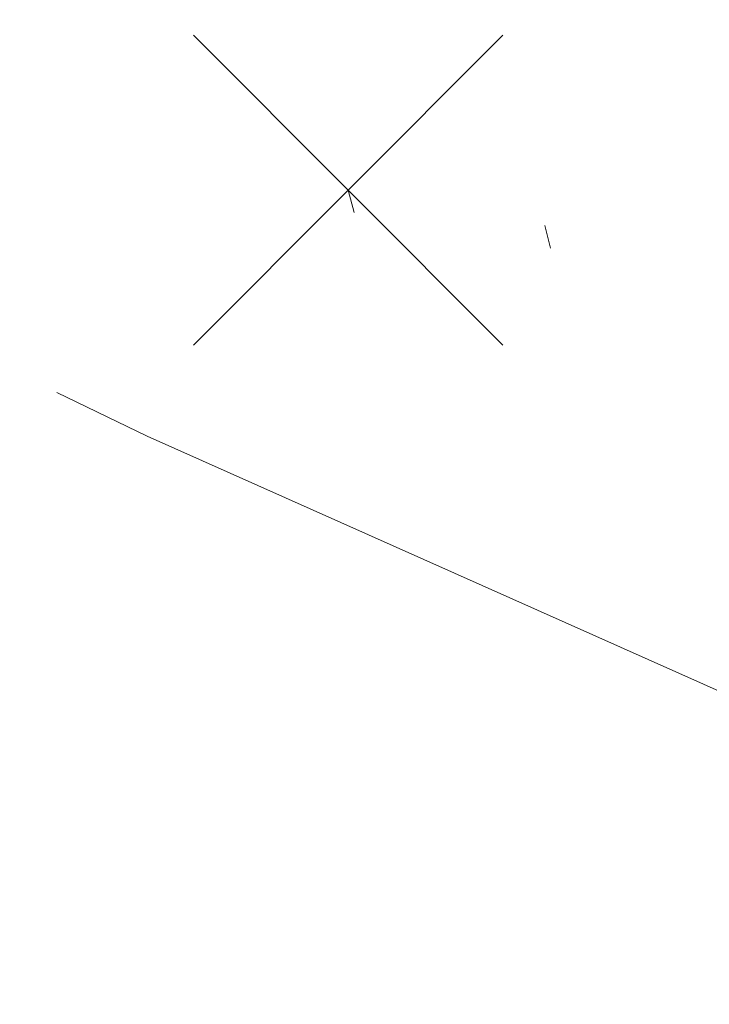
# Model space of a CAD drawing. Extents: x 413123 to 1465301, y 377724 to 504150.
# Tile 68 of 256: x 1463239 to 1463242, y 433278 to 433282. Entities that reach past the tile are written whole.
import ezdxf

# ---------------------------------------------------------------- set-up
doc = ezdxf.new("R2010")
doc.units = 0
doc.header["$MEASUREMENT"] = 0
for name, pattern in [('DGN Style 1', [8.732639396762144, 0.01453018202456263, -8.71810921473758]), ('DGN Style 3', [20.34225483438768, 14.53018202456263, -5.812072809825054]), ('DGN Style 5', [10.171127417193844, 4.35905460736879, -5.812072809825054])]:
    doc.linetypes.add(name, pattern=pattern)
for name, color, linetype, lineweight in [('DT_X_Contour_Minor', 136, 'DGN Style 3', 0), ('DT_X_Terrain_Ground_Line', 92, 'DGN Style 3', 13), ('PV_X_Curb', 120, 'DGN Style 1', 0), ('PV_X_EOP', 7, 'DGN Style 3', 0), ('PV_X_Walk', 120, 'DGN Style 5', 0), ('SV_X_Random_Point (Construction)', 7, 'Continuous', 0)]:
    doc.layers.add(name, color=color, linetype=linetype, lineweight=lineweight)
doc.layers.add('SV_Observation (Construction)', color=97, linetype='DGN Style 1', lineweight=0, transparency=0.9)

# ---------------------------------------------------------------- blocks, each defined once
blk = doc.blocks.new('X_604')
at = {"layer": 'SV_X_Random_Point (Construction)', "color": 7, "linetype": 'Continuous', "lineweight": 0, "transparency": 33554559}
for p, q in [((-0.03333333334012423, -0.03337499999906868), (0.03333333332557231, 0.03337500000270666)), ((-0.03333333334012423, 0.03337500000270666), (0.03333333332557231, -0.03337499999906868))]:
    blk.add_line(p, q, dxfattribs=at)
blk = doc.blocks.new('*U5554', base_point=(1463158.719041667, 433438.2508333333, 579.5851666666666))
at = {"layer": 'DT_X_Contour_Minor', "elevation": 571.9999999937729, "flags": 128}
blk.add_lwpolyline([(1463249.267065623, 433290.6039651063), (1463246.916870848, 433291.2909160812), (1463246.447688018, 433291.3993804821), (1463246.047365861, 433291.4303661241), (1463245.715904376, 433291.3838730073), (1463245.453303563, 433291.2599011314), (1463244.388508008, 433290.5005819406), (1463243.901492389, 433289.8220101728), (1463243.794281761, 433289.6929354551), (1463243.681370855, 433289.5965277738), (1463243.562759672, 433289.5327871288), (1463243.438448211, 433289.5017135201), (1463243.099350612, 433289.4624066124), (1463242.90354048, 433289.4116930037), (1463242.570433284, 433289.2890323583), (1463242.100029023, 433289.0944246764), (1463241.492327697, 433288.8278699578), (1463239.688728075, 433288.0211279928), (1463239.067951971, 433287.683816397), (1463238.558323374, 433287.2769380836), (1463238.159842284, 433286.8004930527), (1463237.872508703, 433286.2544813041), (1463237.254482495, 433284.7056943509), (1463237.058017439, 433284.1572333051), (1463236.932141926, 433283.6734403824), (1463236.876855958, 433283.2543155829), (1463236.892159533, 433282.8998589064), (1463237.027088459, 433282.0408652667), (1463237.219132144, 433281.693028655), (1463237.694066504, 433281.2937640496), (1463238.451891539, 433280.8430714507), (1463239.492607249, 433280.340950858), (1463242.64503671, 433278.9333919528), (1463243.792730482, 433278.4266005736), (1463244.8714897, 433277.9618956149), (1463245.881314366, 433277.5392770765), (1463246.822204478, 433277.1587449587), (1463249.23933204, 433276.2001078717), (1463250.051159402, 433275.8741741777), (1463250.673795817, 433275.6153509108), (1463251.107241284, 433275.423638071), (1463251.351495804, 433275.2990356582), (1463251.750586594, 433275.0562431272), (1463251.908848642, 433274.9591985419), (1463252.084316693, 433274.850159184), (1463252.276990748, 433274.7291250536), (1463252.486870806, 433274.596096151), (1463253.069492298, 433274.2253593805), (1463253.499150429, 433273.9927927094), (1463254.351158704, 433273.5731452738), (1463255.625517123, 433272.9664170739), (1463257.322225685, 433272.1726081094), (1463262.409915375, 433269.8063431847), (1463264.085019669, 433269.0281326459), (1463265.294565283, 433268.4681997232), (1463266.038552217, 433268.1265444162), (1463266.316980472, 433268.0031667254), (1463266.43871091, 433267.9651963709), (1463266.483836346, 433267.9435822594), (1463266.527914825, 433267.907217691), (1463266.570946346, 433267.8561026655), (1463266.612930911, 433267.790237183), (1463266.806415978, 433267.4484471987), (1463267.083560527, 433267.3181121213), (1463267.14869106, 433267.3138401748), (1463267.225306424, 433267.3568822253), (1463267.313406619, 433267.447238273), (1463267.412991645, 433267.5849083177), (1463267.693864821, 433268.0151137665), (1463267.786367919, 433268.1569412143), (1463267.853222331, 433268.2597694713), (1463267.894428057, 433268.3235985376), (1463267.909985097, 433268.3484284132), (1463267.917272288, 433268.3626424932), (1463267.922667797, 433268.3754434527), (1463267.933388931, 433268.4031857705), (1463267.94943569, 433268.4458694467), (1463267.970808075, 433268.5034944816), (1463268.082972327, 433268.807274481), (1463268.51038337, 433268.8155958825), (1463268.602485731, 433268.8193204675), (1463268.695616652, 433268.8269279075), (1463268.789776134, 433268.8384182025), (1463268.884964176, 433268.8537913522), (1463269.140170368, 433268.8999635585), (1463269.249377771, 433268.919848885), (1463269.385595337, 433268.9448757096), (1463269.548823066, 433268.9750440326), (1463269.739060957, 433269.0103538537), (1463270.28237555, 433269.1113687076), (1463270.46941084, 433269.148503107), (1463270.623030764, 433269.1841451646), (1463270.743235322, 433269.2182948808), (1463270.830024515, 433269.250952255), (1463271.01690854, 433269.3360487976), (1463271.080051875, 433269.3683933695), (1463271.129318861, 433269.4016046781), (1463271.164709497, 433269.4356827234), (1463271.186223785, 433269.4706275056), (1463271.225093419, 433269.5649692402), (1463271.356376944, 433269.6614976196), (1463271.721075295, 433269.8803264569), (1463272.319188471, 433270.221455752), (1463273.150716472, 433270.6848855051), (1463275.679344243, 433272.083765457), (1463276.632039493, 433272.3720176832), (1463277.593654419, 433272.1876143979), (1463278.564189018, 433271.5305556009), (1463279.543643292, 433270.4008412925), (1463282.167414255, 433266.7580624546), (1463283.171272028, 433265.493940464), (1463284.21501713, 433264.4336586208), (1463285.298649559, 433263.5772169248), (1463286.422169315, 433262.924615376), (1463289.471405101, 433261.4561314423), (1463290.51144956, 433260.9568548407), (1463291.344656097, 433260.5603879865), (1463291.971024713, 433260.2667308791), (1463292.390555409, 433260.0758835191), (1463293.233520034, 433259.7040368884), (1463293.513926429, 433259.5832672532), (1463293.722922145, 433259.4998433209), (1463293.860507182, 433259.4537650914), (1463293.92668154, 433259.4450325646), (1463294.007932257, 433259.471540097), (1463294.038904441, 433259.4814430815), (1463294.070882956, 433259.4912713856), (1463294.103867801, 433259.5010250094), (1463294.137858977, 433259.5107039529), (1463294.229843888, 433259.536414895), (1463294.264602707, 433259.5459264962), (1463294.299890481, 433259.5551780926), (1463294.33570721, 433259.5641696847), (1463294.372052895, 433259.5729012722), (1463294.469679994, 433259.5958388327), (1463294.506230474, 433259.6042126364), (1463294.54266159, 433259.612130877), (1463294.578973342, 433259.6195935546), (1463294.615165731, 433259.6266006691), (1463294.711519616, 433259.6446788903), (1463294.747225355, 433259.6511458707), (1463294.782077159, 433259.6569881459), (1463294.816075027, 433259.6622057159), (1463294.84921896, 433259.6667985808), (1463294.9364642, 433259.6782132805), (1463294.96841028, 433259.6821292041), (1463294.998814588, 433259.6853159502), (1463295.027677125, 433259.6877735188), (1463295.05499789, 433259.6895019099), (1463295.125797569, 433259.693138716), (1463295.151324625, 433259.6941302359), (1463295.174806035, 433259.6943771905), (1463295.196241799, 433259.6938795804), (1463295.215631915, 433259.6926374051), (1463295.264611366, 433259.688332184), (1463295.371966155, 433259.7754578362), (1463295.657295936, 433260.0400637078), (1463296.120600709, 433260.4821497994), (1463296.761880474, 433261.1017161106), (1463298.709259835, 433262.9905332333), (1463299.350452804, 433263.6115300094), (1463299.813497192, 433264.0579074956), (1463300.098392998, 433264.3296656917), (1463300.205140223, 433264.4268045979), (1463300.252268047, 433264.4530159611), (1463300.384593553, 433264.3392564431), (1463300.746224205, 433263.9783193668), (1463301.337160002, 433263.3702047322), (1463302.157400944, 433262.5149125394), (1463304.650450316, 433259.9045632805), (1463305.415054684, 433259.0218679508), (1463305.839080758, 433258.3315439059), (1463305.92252854, 433257.8335911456), (1463305.665398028, 433257.5280096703), (1463303.670772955, 433256.5508291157), (1463300.509345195, 433257.7629733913), (1463299.916036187, 433257.9904868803), (1463299.491006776, 433258.1535369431), (1463299.234256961, 433258.2521235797), (1463299.145786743, 433258.2862467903), (1463299.134238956, 433258.2912907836), (1463299.124598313, 433258.2952738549), (1463299.104337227, 433258.3034400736), (1463299.073455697, 433258.3157894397), (1463299.031953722, 433258.3323219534), (1463298.907121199, 433258.3819861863), (1463298.865585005, 433258.3984178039), (1463298.834600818, 433258.410464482), (1463298.814168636, 433258.4181262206), (1463298.80428846, 433258.4214030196), (1463298.792010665, 433258.4242945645), (1463298.781822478, 433258.426385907), (1463298.760466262, 433258.430491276), (1463298.727942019, 433258.4366106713), (1463298.684249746, 433258.4447440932), (1463298.552846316, 433258.4691185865), (1463298.509126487, 433258.4771489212), (1463298.476519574, 433258.4829590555), (1463298.455025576, 433258.4865489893), (1463298.444644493, 433258.4879187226), (1463298.431778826, 433258.4886110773), (1463298.426822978, 433258.4887609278), (1463298.421604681, 433258.4886912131), (1463298.416123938, 433258.4884019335), (1463298.410380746, 433258.4878930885), (1463298.39471564, 433258.4862434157), (1463298.383489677, 433258.4856280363), (1463298.361560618, 433258.4850191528), (1463298.328928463, 433258.4844167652), (1463298.28559321, 433258.4838208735), (1463298.155761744, 433258.4822404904), (1463298.112419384, 433258.4815118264), (1463298.079765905, 433258.4805111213), (1463298.057801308, 433258.4792383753), (1463298.04652559, 433258.4776935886), (1463298.030708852, 433258.4732114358), (1463298.019664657, 433258.4705002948), (1463297.998394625, 433258.4657284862), (1463297.966898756, 433258.4588960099), (1463297.925177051, 433258.4500028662), (1463297.800284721, 433258.4235402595), (1463297.758562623, 433258.4145083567), (1463297.727065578, 433258.4072596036), (1463297.705793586, 433258.4017939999), (1463297.694746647, 433258.3981115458), (1463297.678921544, 433258.3906692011), (1463297.668362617, 433258.3859190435), (1463297.648554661, 433258.3772503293), (1463297.619497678, 433258.3646630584), (1463297.581191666, 433258.348157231), (1463297.466710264, 433258.2989169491), (1463297.428409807, 433258.2822646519), (1463297.399369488, 433258.269237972), (1463297.379589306, 433258.2598369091), (1463297.369069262, 433258.2540614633), (1463297.353362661, 433258.2434944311), (1463297.347480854, 433258.2393808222), (1463297.341615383, 433258.2349652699), (1463297.335766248, 433258.2302477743), (1463297.32993345, 433258.2252283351), (1463297.314401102, 433258.2114405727), (1463297.304644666, 433258.2036904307), (1463297.287024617, 433258.1907808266), (1463297.261540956, 433258.1727117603), (1463297.228193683, 433258.1494832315), (1463297.128782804, 433258.0806612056), (1463297.095497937, 433258.0573020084), (1463297.070201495, 433258.0388409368), (1463297.052893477, 433258.0252779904), (1463297.043573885, 433258.0166131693), (1463297.029372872, 433258.0000378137), (1463297.02087103, 433257.9906126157), (1463297.006016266, 433257.9747685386), (1463296.984808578, 433257.9525055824), (1463296.957247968, 433257.9238237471), (1463296.875282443, 433257.8387803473), (1463296.847794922, 433257.8099743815), (1463296.826806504, 433257.7873390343), (1463296.812317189, 433257.7708743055), (1463296.804326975, 433257.760580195), (1463296.791685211, 433257.7413567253), (1463296.784615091, 433257.7304830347), (1463296.772886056, 433257.7122795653), (1463296.756498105, 433257.6867463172), (1463296.735451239, 433257.6538832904), (1463296.673114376, 433257.5564755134), (1463296.652157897, 433257.5234958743), (1463296.636041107, 433257.4976127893), (1463296.624764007, 433257.4788262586), (1463296.618326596, 433257.4671362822), (1463296.607613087, 433257.4454250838), (1463296.602801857, 433257.434579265), (1463296.5964033, 433257.4183252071), (1463296.588417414, 433257.3966629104), (1463296.5788442, 433257.3695923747), (1463296.551199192, 433257.2901932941), (1463296.534312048, 433257.2433352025), (1463296.504384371, 433257.1623102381), (1463296.461416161, 433257.047118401), (1463296.405407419, 433256.8977596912), (1463296.238663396, 433256.453913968), (1463296.186433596, 433256.307334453), (1463296.154802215, 433256.2004802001), (1463296.143769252, 433256.1333512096), (1463296.153334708, 433256.1059474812), (1463296.206307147, 433256.0858378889), (1463296.225742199, 433256.0783181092), (1463296.244318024, 433256.0708409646), (1463296.262034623, 433256.0634064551), (1463296.278891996, 433256.0560145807), (1463296.355554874, 433256.0216186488), (1463296.55881915, 433256.0285478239), (1463296.629010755, 433256.0139627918), (1463296.752472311, 433255.9672380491), (1463296.929203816, 433255.8883735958), (1463297.159205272, 433255.7773694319), (1463297.843569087, 433255.4385053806), (1463298.147171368, 433255.2907136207), (1463298.544705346, 433255.1014863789), (1463299.036171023, 433254.8708236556), (1463299.621568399, 433254.5987254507), (1463302.572596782, 433253.2322510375), (1463305.092434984, 433250.222762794), (1463305.70545027, 433249.5596526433), (1463306.464565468, 433248.8601028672), (1463307.369780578, 433248.1241134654), (1463308.421095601, 433247.3516844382), (1463313.668132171, 433243.6619898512), (1463307.644578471, 433244.6974229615), (1463306.464890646, 433244.8880246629), (1463305.507350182, 433245.0160727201), (1463304.771957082, 433245.0815671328), (1463304.258711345, 433245.0845079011), (1463302.381908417, 433244.9522729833), (1463312.747265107, 433240.8342631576), (1463314.964658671, 433239.9531626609), (1463317.174543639, 433239.0747225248), (1463319.376920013, 433238.198942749), (1463321.57178779, 433237.325823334), (1463327.414757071, 433235.0010520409), (1463329.484540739, 433234.177014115), (1463331.311664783, 433233.4484788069), (1463332.896129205, 433232.8154461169), (1463334.237934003, 433232.2779160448), (1463337.492533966, 433230.971839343), (1463338.760181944, 433230.46432709), (1463340.122175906, 433229.9213478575), (1463341.578515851, 433229.3429016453), (1463343.129201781, 433228.7289884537), (1463347.390158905, 433227.0445973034), (1463348.959935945, 433226.4239310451), (1463350.473549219, 433225.8252256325), (1463351.930998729, 433225.248481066), (1463353.332284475, 433224.6936973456), (1463356.994161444, 433223.2435552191), (1463358.290393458, 433222.7309316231), (1463359.432681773, 433222.2806674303), (1463360.421026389, 433221.8927626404), (1463361.255427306, 433221.5672172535), (1463363.275238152, 433220.7822420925), (1463364.072387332, 433220.4734241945), (1463364.948976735, 433220.1357018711), (1463365.905006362, 433219.7690751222), (1463366.940476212, 433219.3735439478), (1463369.807649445, 433218.2802549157), (1463370.759234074, 433217.9224184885), (1463371.463608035, 433217.6688759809), (1463371.920771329, 433217.5196273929), (1463372.130723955, 433217.4746727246), (1463372.533677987, 433217.5082367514), (1463372.867754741, 433217.6854797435), (1463372.944040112, 433217.7230033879), (1463373.029720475, 433217.7596130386), (1463373.124795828, 433217.7953086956), (1463373.229266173, 433217.8300903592), (1463373.520380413, 433217.9216228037), (1463373.931767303, 433217.8579355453), (1463374.947592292, 433217.5982244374), (1463376.56785538, 433217.1424894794), (1463378.792556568, 433216.4907306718), (1463385.531010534, 433214.4913420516), (1463387.832704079, 433213.8026191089), (1463389.68394424, 433213.2359917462), (1463391.084731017, 433212.7914599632), (1463392.035064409, 433212.4690237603), (1463393.968682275, 433211.7719879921), (1463394.707907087, 433211.4956942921), (1463395.475368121, 433211.1895900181), (1463396.271065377, 433210.8536751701), (1463397.094998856, 433210.4879497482), (1463399.329803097, 433209.4729345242), (1463400.113891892, 433209.0991914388), (1463400.790055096, 433208.7392236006), (1463401.358292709, 433208.3930310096), (1463401.818604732, 433208.0606136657), (1463402.902202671, 433207.1925344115), (1463403.542343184, 433206.786222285), (1463404.65006627, 433206.2183453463), (1463406.225371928, 433205.4889035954), (1463408.268260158, 433204.5978970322), (1463414.339405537, 433202.0064597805), (1463416.348479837, 433201.1410485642), (1463417.822343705, 433200.4883928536), (1463418.76099714, 433200.0484926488), (1463419.164440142, 433199.8213479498), (1463419.798349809, 433199.2577688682), (1463419.898234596, 433199.1689660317), (1463419.952302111, 433199.1402746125), (1463420.07169689, 433199.0922587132), (1463420.256418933, 433199.0249183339), (1463420.506468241, 433198.9382534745), (1463421.260369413, 433198.6813812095), (1463421.540508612, 433198.5878583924), (1463421.815500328, 433198.4999441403), (1463422.085344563, 433198.4176384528), (1463422.350041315, 433198.3409413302), (1463423.049036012, 433198.1438937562), (1463423.464849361, 433198.0190187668), (1463424.188043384, 433197.7921794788), (1463425.218618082, 433197.4633758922), (1463426.556573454, 433197.0326080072), (1463430.534295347, 433195.7479412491), (1463431.71791479, 433195.3500863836), (1463432.285481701, 433195.1200218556), (1463432.23699608, 433195.0577476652), (1463431.572457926, 433195.1632638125), (1463427.033823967, 433196.0471832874), (1463430.671398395, 433194.5790739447), (1463431.419087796, 433194.2771357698), (1463432.103195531, 433194.0005109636), (1463432.723721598, 433193.749199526), (1463433.280665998, 433193.523201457), (1463434.681075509, 433192.9542910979), (1463435.298709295, 433192.7033387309), (1463436.101303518, 433192.3771643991), (1463437.088858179, 433191.9757681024), (1463438.261373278, 433191.4991498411), (1463441.634694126, 433190.1278718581), (1463442.922826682, 433189.6025232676), (1463444.257233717, 433189.0549359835), (1463445.637915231, 433188.4851100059), (1463447.064871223, 433187.8930453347), (1463450.931786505, 433186.28455462), (1463452.323879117, 433185.7062722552), (1463453.59997049, 433185.1777931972), (1463454.760060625, 433184.6991174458), (1463455.80414952, 433184.2702450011), (1463460.405894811, 433182.3850479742)], dxfattribs=at)

msp = doc.modelspace()

# ---------------------------------------------------------------- linework, layer by layer
at = {"layer": 'PV_X_Curb'}
for points, knots in [([(1463034.114341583, 433358.5354235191, 570.967442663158), (1463034.382762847, 433357.8525596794, 570.9829174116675), (1463034.902669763, 433356.6746703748, 570.9791408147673), (1463036.322057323, 433354.5205973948, 570.6849760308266), (1463037.748960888, 433352.2020754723, 570.6878951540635), (1463040.018756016, 433349.1857511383, 570.9427811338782), (1463042.639031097, 433346.7780487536, 570.7955674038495), (1463044.970687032, 433345.5933757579, 570.8824061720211), (1463045.921303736, 433345.2188641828, 570.878208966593), (1463051.106075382, 433343.1762354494, 570.8553169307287), (1463056.290847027, 433341.1336067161, 570.8324248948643), (1463061.475618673, 433339.0909779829, 570.809532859), (1463062.018547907, 433338.9041474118, 570.7725412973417), (1463062.561477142, 433338.7173168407, 570.7355497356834), (1463063.104406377, 433338.5304862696, 570.6985581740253), (1463069.657625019, 433335.9461940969, 570.7210719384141), (1463076.21084366, 433333.3619019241, 570.7435857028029), (1463082.764062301, 433330.7776097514, 570.7660994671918), (1463087.246478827, 433329.0023655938, 570.8028168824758), (1463091.728895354, 433327.2271214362, 570.8395342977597), (1463096.211311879, 433325.4518772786, 570.8762517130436), (1463096.878442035, 433325.1897515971, 570.9638925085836), (1463097.545572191, 433324.9276259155, 571.0515333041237), (1463098.212702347, 433324.6655002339, 571.1391740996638), (1463104.831686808, 433322.094946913, 571.1640382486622), (1463111.45067127, 433319.524393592, 571.1889023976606), (1463118.069655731, 433316.953840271, 571.2137665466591), (1463125.957183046, 433313.9138789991, 571.1851535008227), (1463133.844710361, 433310.8739177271, 571.1565404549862), (1463141.732237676, 433307.8339564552, 571.1279274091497), (1463145.767175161, 433306.241790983, 571.1313455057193), (1463149.802112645, 433304.6496255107, 571.134763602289), (1463153.83705013, 433303.0574600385, 571.1381816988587), (1463154.355066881, 433302.8054079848, 571.0924572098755), (1463154.873083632, 433302.5533559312, 571.0467327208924), (1463155.391100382, 433302.3013038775, 571.0010082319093), (1463159.740180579, 433300.5574304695, 571.007755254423), (1463164.089260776, 433298.8135570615, 571.0145022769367), (1463168.438340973, 433297.0696836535, 571.0212492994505), (1463173.76020955, 433294.9893866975, 571.0517121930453), (1463179.082078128, 433292.9090897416, 571.0821750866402), (1463184.403946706, 433290.8287927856, 571.1126379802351), (1463184.927832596, 433290.6024130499, 571.183469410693), (1463185.451718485, 433290.3760333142, 571.254300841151), (1463185.975604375, 433290.1496535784, 571.3251322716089), (1463193.283059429, 433287.4009373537, 571.3274320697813), (1463200.590514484, 433284.6522211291, 571.3297318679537), (1463207.897969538, 433281.9035049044, 571.3320316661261), (1463214.611583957, 433279.3049910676, 571.3660593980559), (1463221.325198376, 433276.7064772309, 571.4000871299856), (1463228.038812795, 433274.1079633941, 571.4341148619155), (1463234.876881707, 433271.4003319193, 571.5030017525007), (1463241.714950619, 433268.6927004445, 571.5718886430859), (1463248.553019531, 433265.9850689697, 571.6407755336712), (1463252.53367608, 433264.4224603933, 571.6987979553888), (1463256.514332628, 433262.8598518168, 571.7568203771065), (1463260.494989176, 433261.2972432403, 571.8148427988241), (1463261.18962272, 433261.0748617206, 571.7422662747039), (1463261.884256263, 433260.8524802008, 571.6696897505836), (1463262.578889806, 433260.6300986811, 571.5971132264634), (1463267.974277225, 433258.4984942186, 571.5913249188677), (1463273.369664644, 433256.3668897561, 571.5855366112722), (1463278.765052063, 433254.2352852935, 571.5797483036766), (1463284.039124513, 433252.1341649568, 571.626583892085), (1463289.313196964, 433250.0330446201, 571.6734194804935), (1463294.587269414, 433247.9319242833, 571.7202550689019), (1463295.147837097, 433247.7325865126, 571.8045569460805), (1463295.70840478, 433247.533248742, 571.8888588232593), (1463296.268972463, 433247.3339109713, 571.9731607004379), (1463303.262539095, 433244.6091737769, 572.0038664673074), (1463310.256105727, 433241.8844365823, 572.034572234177), (1463317.249672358, 433239.1596993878, 572.0652780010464), (1463324.8255847, 433236.206749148, 572.1003223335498), (1463332.401497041, 433233.2537989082, 572.1353666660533), (1463339.977409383, 433230.3008486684, 572.1704109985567), (1463346.624217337, 433227.6724527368, 572.1699621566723), (1463353.271025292, 433225.044056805, 572.1695133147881), (1463359.917833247, 433222.4156608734, 572.1690644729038), (1463363.666535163, 433220.9685334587, 572.1740861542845), (1463367.415237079, 433219.521406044, 572.1791078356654), (1463371.163938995, 433218.0742786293, 572.1841295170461), (1463371.754596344, 433217.8301906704, 572.1047293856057), (1463372.345253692, 433217.5861027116, 572.0253292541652), (1463372.935911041, 433217.3420147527, 571.9459291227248), (1463380.338603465, 433214.4611246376, 571.9041823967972), (1463387.741295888, 433211.5802345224, 571.8624356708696), (1463395.143988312, 433208.6993444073, 571.8206889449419), (1463403.121855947, 433205.5721027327, 571.8539167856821), (1463411.099723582, 433202.4448610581, 571.8871446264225), (1463419.077591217, 433199.3176193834, 571.9203724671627), (1463419.407565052, 433199.1647159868, 571.9396248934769), (1463419.737538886, 433199.0118125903, 571.9588773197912), (1463420.067512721, 433198.8589091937, 571.9781297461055)], [0, 0, 0, 0, 0.004163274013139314, 0.007301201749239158, 0.0146979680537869, 0.01957460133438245, 0.02877745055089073, 0.03448275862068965, 0.03448275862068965, 0.03448275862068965, 0.06896551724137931, 0.06896551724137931, 0.06896551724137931, 0.1034482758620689, 0.1034482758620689, 0.1034482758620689, 0.1379310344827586, 0.1379310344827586, 0.1379310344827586, 0.1724137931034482, 0.1724137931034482, 0.1724137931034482, 0.2068965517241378, 0.2068965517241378, 0.2068965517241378, 0.2413793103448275, 0.2413793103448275, 0.2413793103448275, 0.2758620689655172, 0.2758620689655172, 0.2758620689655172, 0.3103448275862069, 0.3103448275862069, 0.3103448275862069, 0.3448275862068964, 0.3448275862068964, 0.3448275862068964, 0.3793103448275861, 0.3793103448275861, 0.3793103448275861, 0.4137931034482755, 0.4137931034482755, 0.4137931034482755, 0.4482758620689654, 0.4482758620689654, 0.4482758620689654, 0.4827586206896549, 0.4827586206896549, 0.4827586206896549, 0.5172413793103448, 0.5172413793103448, 0.5172413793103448, 0.5517241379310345, 0.5517241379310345, 0.5517241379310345, 0.5862068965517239, 0.5862068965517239, 0.5862068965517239, 0.6206896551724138, 0.6206896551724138, 0.6206896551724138, 0.6551724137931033, 0.6551724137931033, 0.6551724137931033, 0.6896551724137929, 0.6896551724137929, 0.6896551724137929, 0.7241379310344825, 0.7241379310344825, 0.7241379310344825, 0.7586206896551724, 0.7586206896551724, 0.7586206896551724, 0.7931034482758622, 0.7931034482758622, 0.7931034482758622, 0.8275862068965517, 0.8275862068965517, 0.8275862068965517, 0.8620689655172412, 0.8620689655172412, 0.8620689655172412, 0.8965517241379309, 0.8965517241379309, 0.8965517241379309, 0.9310344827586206, 0.9310344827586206, 0.9310344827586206, 0.9655172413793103, 0.9655172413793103, 0.9655172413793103, 1, 1, 1, 1]), ([(1463694.730807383, 433042.1012902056, 573.2000085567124), (1463688.122071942, 433044.6665198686, 573.2117681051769), (1463681.5133365, 433047.2317495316, 573.2235276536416), (1463674.904601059, 433049.7969791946, 573.2352872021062), (1463669.906627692, 433051.7384291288, 573.2422034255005), (1463664.908654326, 433053.679879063, 573.249119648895), (1463659.910680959, 433055.6213289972, 573.2560358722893), (1463659.31440991, 433055.8530469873, 573.3282538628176), (1463658.718138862, 433056.0847649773, 573.400471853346), (1463658.121867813, 433056.3164829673, 573.4726898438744), (1463656.811811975, 433056.8455353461, 573.4691755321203), (1463655.501756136, 433057.3745877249, 573.4656612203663), (1463654.191700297, 433057.9036401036, 573.4621469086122), (1463647.078403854, 433060.7016199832, 573.4311409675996), (1463639.965107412, 433063.4995998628, 573.4001350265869), (1463632.851810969, 433066.2975797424, 573.3691290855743), (1463626.603526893, 433068.7760307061, 573.3262890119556), (1463620.355242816, 433071.25448167, 573.2834489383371), (1463614.10695874, 433073.7329326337, 573.2406088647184), (1463606.821724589, 433076.5483492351, 573.1778320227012), (1463599.536490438, 433079.3637658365, 573.1150551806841), (1463592.251256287, 433082.1791824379, 573.052278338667), (1463585.048675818, 433085.0513616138, 572.9767093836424), (1463577.846095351, 433087.9235407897, 572.901140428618), (1463570.643514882, 433090.7957199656, 572.8255714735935), (1463568.520856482, 433091.6009161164, 572.8136526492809), (1463566.398198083, 433092.4061122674, 572.8017338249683), (1463564.275539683, 433093.2113084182, 572.7898150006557), (1463563.658286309, 433093.4932407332, 572.723361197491), (1463563.041032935, 433093.7751730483, 572.6569073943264), (1463562.423779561, 433094.0571053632, 572.5904535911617), (1463557.897842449, 433095.8076798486, 572.5495712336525), (1463553.371905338, 433097.5582543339, 572.5086888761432), (1463548.845968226, 433099.3088288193, 572.4678065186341), (1463541.746736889, 433102.0973839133, 572.4116307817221), (1463534.647505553, 433104.8859390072, 572.3554550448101), (1463527.548274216, 433107.6744941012, 572.2992793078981), (1463527.099574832, 433107.8541490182, 572.3819727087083), (1463526.650875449, 433108.0338039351, 572.4646661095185), (1463526.202176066, 433108.2134588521, 572.5473595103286), (1463518.442801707, 433111.2934591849, 572.5872886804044), (1463510.683427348, 433114.3734595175, 572.6272178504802), (1463502.924052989, 433117.4534598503, 572.6671470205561), (1463495.101662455, 433120.5759616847, 572.6180249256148), (1463487.279271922, 433123.6984635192, 572.5689028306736), (1463479.456881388, 433126.8209653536, 572.5197807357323), (1463474.540841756, 433128.7396558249, 572.5305568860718), (1463469.624802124, 433130.6583462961, 572.5413330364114), (1463464.708762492, 433132.5770367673, 572.5521091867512), (1463464.15178183, 433132.7738995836, 572.4839343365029), (1463463.594801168, 433132.9707623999, 572.4157594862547), (1463463.037820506, 433133.1676252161, 572.3475846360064), (1463455.395093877, 433136.1460172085, 572.2965798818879), (1463447.752367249, 433139.1244092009, 572.2455751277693), (1463440.10964062, 433142.1028011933, 572.1945703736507), (1463439.463345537, 433142.3911085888, 572.2249332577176), (1463438.817050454, 433142.6794159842, 572.2552961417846), (1463438.170755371, 433142.9677233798, 572.2856590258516), (1463431.589276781, 433145.5431962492, 572.3185177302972), (1463425.007798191, 433148.1186691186, 572.351376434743), (1463418.4263196, 433150.6941419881, 572.3842351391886), (1463413.565512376, 433152.6091060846, 572.3506952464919), (1463408.704705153, 433154.5240701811, 572.3171553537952), (1463403.843897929, 433156.4390342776, 572.2836154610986), (1463402.295983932, 433157.0721267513, 572.2966227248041), (1463400.748069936, 433157.7052192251, 572.3096299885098), (1463399.20015594, 433158.3383116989, 572.3226372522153), (1463398.571326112, 433158.6030358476, 572.2531442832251), (1463397.942496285, 433158.8677599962, 572.1836513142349), (1463397.313666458, 433159.1324841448, 572.1141583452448), (1463389.499427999, 433162.1494767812, 572.1431257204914), (1463381.68518954, 433165.1664694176, 572.172093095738), (1463373.87095108, 433168.1834620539, 572.2010604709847), (1463373.202610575, 433168.4242856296, 572.2485422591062), (1463372.53427007, 433168.6651092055, 572.2960240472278), (1463371.865929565, 433168.9059327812, 572.3435058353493), (1463366.852918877, 433170.8940812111, 572.309207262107), (1463361.839908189, 433172.882229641, 572.2749086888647), (1463356.826897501, 433174.8703780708, 572.2406101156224), (1463350.263613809, 433177.4130764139, 572.2105829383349), (1463343.700330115, 433179.955774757, 572.1805557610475), (1463337.137046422, 433182.4984731, 572.1505285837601), (1463332.732110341, 433184.1753668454, 572.1399057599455), (1463328.327174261, 433185.8522605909, 572.129282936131), (1463323.922238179, 433187.5291543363, 572.1186601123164), (1463323.550514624, 433187.6736224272, 572.0672464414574), (1463323.17879107, 433187.8180905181, 572.0158327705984), (1463322.807067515, 433187.9625586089, 571.9644190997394), (1463314.242457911, 433191.4677850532, 571.9189611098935), (1463305.677848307, 433194.9730114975, 571.8735031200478), (1463297.113238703, 433198.4782379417, 571.8280451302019), (1463296.447798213, 433198.6498683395, 571.8729159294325), (1463295.782357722, 433198.8214987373, 571.917786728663), (1463295.116917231, 433198.9931291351, 571.9626575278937), (1463288.43623397, 433201.6173953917, 571.9595616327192), (1463281.755550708, 433204.2416616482, 571.9564657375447), (1463275.074867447, 433206.8659279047, 571.9533698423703), (1463270.698621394, 433208.5836220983, 571.955071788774), (1463266.322375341, 433210.3013162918, 571.9567737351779), (1463261.946129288, 433212.0190104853, 571.9584756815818), (1463261.255964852, 433212.2907585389, 571.8814296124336), (1463260.565800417, 433212.5625065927, 571.8043835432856), (1463259.875635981, 433212.8342546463, 571.7273374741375), (1463253.221984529, 433215.4661261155, 571.684237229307), (1463246.568333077, 433218.0979975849, 571.6411369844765), (1463239.914681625, 433220.7298690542, 571.5980367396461), (1463232.697418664, 433223.5591135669, 571.584901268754), (1463225.480155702, 433226.3883580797, 571.5717657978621), (1463218.262892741, 433229.2176025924, 571.5586303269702), (1463212.689928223, 433231.3845503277, 571.501804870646), (1463207.116963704, 433233.5514980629, 571.4449794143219), (1463201.543999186, 433235.7184457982, 571.3881539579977), (1463197.702392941, 433237.2969398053, 571.3824755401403), (1463193.860786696, 433238.8754338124, 571.376797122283), (1463190.01918045, 433240.4539278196, 571.3711187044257), (1463189.420555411, 433240.6641899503, 571.4587546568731), (1463188.821930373, 433240.874452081, 571.5463906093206), (1463188.223305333, 433241.0847142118, 571.6340265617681), (1463185.054584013, 433242.3131517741, 571.6250500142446), (1463181.885862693, 433243.5415893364, 571.6160734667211), (1463178.717141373, 433244.7700268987, 571.6070969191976), (1463171.181422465, 433247.7347391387, 571.5342143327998), (1463163.645703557, 433250.6994513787, 571.4613317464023), (1463156.10998465, 433253.6641636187, 571.3884491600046), (1463148.761307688, 433256.5197229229, 571.322577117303), (1463141.412630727, 433259.3752822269, 571.2567050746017), (1463134.063953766, 433262.2308415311, 571.1908330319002), (1463126.984343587, 433264.9936274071, 571.2120531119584), (1463119.904733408, 433267.756413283, 571.2332731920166), (1463112.82512323, 433270.519199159, 571.2544932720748), (1463106.948373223, 433272.8554993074, 571.272380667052), (1463101.071623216, 433275.1917994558, 571.290268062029), (1463095.19487321, 433277.5280996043, 571.3081554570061), (1463087.382378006, 433280.5556578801, 571.2445784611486), (1463079.569882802, 433283.583216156, 571.1810014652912), (1463071.757387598, 433286.6107744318, 571.1174244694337), (1463067.011834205, 433288.4980060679, 571.0790224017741), (1463062.266280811, 433290.385237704, 571.0406203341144), (1463057.520727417, 433292.27246934, 571.0022182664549), (1463052.596696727, 433294.1302708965, 570.9741905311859), (1463047.672666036, 433295.988072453, 570.946162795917), (1463042.748635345, 433297.8458740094, 570.9181350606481), (1463040.996474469, 433298.028892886, 570.6600759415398), (1463037.884741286, 433298.0614564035, 570.3732611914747), (1463033.533792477, 433297.4811137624, 570.213053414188), (1463028.578927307, 433295.8351240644, 570.8846791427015), (1463025.750437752, 433293.3300609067, 570.5443428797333), (1463024.222435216, 433291.00068514, 570.5092220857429), (1463023.412434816, 433289.7658735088, 570.490604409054), (1463022.602434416, 433288.5310618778, 570.4719867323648), (1463021.792434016, 433287.2962502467, 570.4533690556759), (1463021.001432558, 433285.3732457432, 570.5012869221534), (1463020.2104311, 433283.4502412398, 570.549204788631), (1463019.419429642, 433281.5272367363, 570.5971226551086), (1463018.531487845, 433279.3825151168, 570.6481372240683), (1463017.643546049, 433277.2377934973, 570.6991517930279), (1463016.755604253, 433275.0930718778, 570.7501663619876), (1463014.741467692, 433270.0950215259, 570.9656913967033), (1463012.727331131, 433265.096971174, 571.181216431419), (1463010.71319457, 433260.0989208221, 571.3967414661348)], [0, 0, 0, 0, 0.01923076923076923, 0.01923076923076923, 0.01923076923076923, 0.03846153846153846, 0.03846153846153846, 0.03846153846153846, 0.05769230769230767, 0.05769230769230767, 0.05769230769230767, 0.07692307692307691, 0.07692307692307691, 0.07692307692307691, 0.09615384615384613, 0.09615384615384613, 0.09615384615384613, 0.1153846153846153, 0.1153846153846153, 0.1153846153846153, 0.1346153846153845, 0.1346153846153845, 0.1346153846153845, 0.1538461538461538, 0.1538461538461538, 0.1538461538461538, 0.1730769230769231, 0.1730769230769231, 0.1730769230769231, 0.1923076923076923, 0.1923076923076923, 0.1923076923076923, 0.2115384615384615, 0.2115384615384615, 0.2115384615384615, 0.2307692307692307, 0.2307692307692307, 0.2307692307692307, 0.25, 0.25, 0.25, 0.269230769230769, 0.269230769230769, 0.269230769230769, 0.2884615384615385, 0.2884615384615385, 0.2884615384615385, 0.3076923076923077, 0.3076923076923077, 0.3076923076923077, 0.3269230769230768, 0.3269230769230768, 0.3269230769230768, 0.3461538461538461, 0.3461538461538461, 0.3461538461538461, 0.3653846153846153, 0.3653846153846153, 0.3653846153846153, 0.3846153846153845, 0.3846153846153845, 0.3846153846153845, 0.4038461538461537, 0.4038461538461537, 0.4038461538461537, 0.423076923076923, 0.423076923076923, 0.423076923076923, 0.4423076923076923, 0.4423076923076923, 0.4423076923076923, 0.4615384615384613, 0.4615384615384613, 0.4615384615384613, 0.4807692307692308, 0.4807692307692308, 0.4807692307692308, 0.5, 0.5, 0.5, 0.5192307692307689, 0.5192307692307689, 0.5192307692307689, 0.538461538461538, 0.538461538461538, 0.538461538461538, 0.5576923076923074, 0.5576923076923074, 0.5576923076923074, 0.576923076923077, 0.576923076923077, 0.576923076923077, 0.5961538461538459, 0.5961538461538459, 0.5961538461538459, 0.6153846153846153, 0.6153846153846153, 0.6153846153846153, 0.6346153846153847, 0.6346153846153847, 0.6346153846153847, 0.6538461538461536, 0.6538461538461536, 0.6538461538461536, 0.673076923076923, 0.673076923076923, 0.673076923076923, 0.6923076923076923, 0.6923076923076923, 0.6923076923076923, 0.7115384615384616, 0.7115384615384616, 0.7115384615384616, 0.7307692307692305, 0.7307692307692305, 0.7307692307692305, 0.7499999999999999, 0.7499999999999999, 0.7499999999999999, 0.7692307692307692, 0.7692307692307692, 0.7692307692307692, 0.7884615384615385, 0.7884615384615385, 0.7884615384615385, 0.8076923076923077, 0.8076923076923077, 0.8076923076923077, 0.826923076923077, 0.826923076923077, 0.826923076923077, 0.846153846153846, 0.846153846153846, 0.846153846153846, 0.8653846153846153, 0.8653846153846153, 0.8653846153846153, 0.8846153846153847, 0.8846153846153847, 0.8846153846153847, 0.9038461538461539, 0.9038461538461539, 0.9038461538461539, 0.9087225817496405, 0.9125585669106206, 0.9159702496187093, 0.9230769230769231, 0.9230769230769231, 0.9230769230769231, 0.9423076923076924, 0.9423076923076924, 0.9423076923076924, 0.9615384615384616, 0.9615384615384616, 0.9615384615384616, 0.9807692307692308, 0.9807692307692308, 0.9807692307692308, 1, 1, 1, 1])]:
    msp.add_open_spline(points, degree=3, knots=knots, dxfattribs=at)
at = {"layer": 'PV_X_EOP'}
for points, knots in [([(1463033.539703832, 433358.668730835, 570.9312826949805), (1463033.78085339, 433357.7791180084, 570.9319642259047), (1463034.311810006, 433356.414696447, 570.9129230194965), (1463035.936664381, 433354.210215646, 570.7574772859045), (1463037.392149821, 433351.9520015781, 570.7191112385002), (1463039.598433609, 433348.7987445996, 570.7996873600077), (1463042.441302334, 433346.5539274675, 570.6747714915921), (1463044.712350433, 433345.0075174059, 570.6881225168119), (1463045.691659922, 433344.6760572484, 570.6008205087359), (1463046.330306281, 433344.4598990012, 570.5438874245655), (1463046.96895264, 433344.243740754, 570.486954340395), (1463047.607598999, 433344.0275825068, 570.4300212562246), (1463047.46569072, 433343.5095853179, 570.4737916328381), (1463047.32378244, 433342.9915881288, 570.5175620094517), (1463047.181874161, 433342.4735909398, 570.5613323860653), (1463047.962688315, 433342.1715041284, 570.5523071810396), (1463048.74350247, 433341.8694173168, 570.5432819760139), (1463049.524316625, 433341.5673305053, 570.5342567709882), (1463049.723445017, 433342.0454324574, 570.5031497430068), (1463049.92257341, 433342.5235344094, 570.4720427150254), (1463050.121701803, 433343.0016363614, 570.4409356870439), (1463054.363252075, 433341.3299102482, 570.4898514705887), (1463058.604802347, 433339.658184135, 570.5387672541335), (1463062.84635262, 433337.9864580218, 570.5876830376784), (1463069.380437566, 433335.4247592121, 570.6248076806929), (1463075.914522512, 433332.8630604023, 570.6619323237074), (1463082.448607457, 433330.3013615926, 570.699056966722), (1463087.637972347, 433328.22388055, 570.7205322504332), (1463092.827337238, 433326.1463995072, 570.7420075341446), (1463098.016702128, 433324.0689184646, 570.7634828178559), (1463104.657268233, 433321.5116641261, 570.769767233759), (1463111.297834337, 433318.9544097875, 570.7760516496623), (1463117.938400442, 433316.3971554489, 570.7823360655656), (1463125.924840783, 433313.2674390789, 570.73748834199), (1463133.911281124, 433310.1377227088, 570.6926406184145), (1463141.897721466, 433307.0080063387, 570.647792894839), (1463141.717745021, 433306.5125578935, 570.6799613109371), (1463141.537768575, 433306.0171094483, 570.7121297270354), (1463141.35779213, 433305.5216610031, 570.7442981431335), (1463142.229950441, 433305.2201381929, 570.7485050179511), (1463143.102108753, 433304.9186153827, 570.7527118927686), (1463143.974267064, 433304.6170925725, 570.7569187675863), (1463144.185348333, 433305.0788176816, 570.735481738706), (1463144.396429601, 433305.5405427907, 570.7140447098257), (1463144.607510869, 433306.0022678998, 570.6926076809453), (1463147.58473388, 433304.8543661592, 570.7341019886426), (1463150.56195689, 433303.7064644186, 570.7755962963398), (1463153.539179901, 433302.558562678, 570.817090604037), (1463158.44037952, 433300.5705139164, 570.826934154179), (1463163.341579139, 433298.5824651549, 570.8367777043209), (1463168.242778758, 433296.5944163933, 570.8466212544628), (1463174.091388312, 433294.2251577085, 570.8787504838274), (1463179.939997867, 433291.8558990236, 570.9108797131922), (1463185.788607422, 433289.4866403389, 570.9430089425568), (1463193.090936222, 433286.8080451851, 571.0096381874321), (1463200.393265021, 433284.1294500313, 571.0762674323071), (1463207.695593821, 433281.4508548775, 571.1428966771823), (1463214.34865388, 433278.828976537, 571.1804566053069), (1463221.001713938, 433276.2070981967, 571.2180165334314), (1463227.654773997, 433273.5852198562, 571.2555764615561), (1463234.593717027, 433270.8614597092, 571.311327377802), (1463241.532660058, 433268.1376995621, 571.3670782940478), (1463248.471603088, 433265.413939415, 571.4228292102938), (1463251.006317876, 433264.4249023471, 571.4376305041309), (1463253.541032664, 433263.4358652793, 571.452431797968), (1463256.075747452, 433262.4468282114, 571.4672330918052), (1463255.94008792, 433261.9072334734, 571.4705339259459), (1463255.804428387, 433261.3676387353, 571.4738347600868), (1463255.668768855, 433260.8280439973, 571.4771355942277), (1463256.445551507, 433260.5848901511, 571.4871075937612), (1463257.222334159, 433260.3417363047, 571.4970795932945), (1463257.999116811, 433260.0985824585, 571.507051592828), (1463258.226294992, 433260.5106164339, 571.4958264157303), (1463258.453473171, 433260.9226504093, 571.4846012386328), (1463258.680651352, 433261.3346843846, 571.4733760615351), (1463259.925804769, 433260.8493021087, 571.4829525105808), (1463261.170958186, 433260.3639198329, 571.4925289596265), (1463262.416111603, 433259.878537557, 571.5021054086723), (1463267.791649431, 433257.7869022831, 571.5241727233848), (1463273.167187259, 433255.6952670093, 571.5462400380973), (1463278.542725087, 433253.6036317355, 571.5683073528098), (1463284.352399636, 433251.3217999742, 571.5814787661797), (1463290.162074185, 433249.039968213, 571.5946501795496), (1463295.971748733, 433246.7581364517, 571.6078215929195), (1463302.949122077, 433244.0521724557, 571.6351321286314), (1463309.926495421, 433241.3462084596, 571.6624426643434), (1463316.903868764, 433238.6402444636, 571.6897532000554), (1463324.563747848, 433235.6405621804, 571.7285381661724), (1463332.223626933, 433232.6408798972, 571.7673231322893), (1463339.883506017, 433229.641197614, 571.8061080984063), (1463346.449952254, 433227.0690864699, 571.8205958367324), (1463353.01639849, 433224.4969753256, 571.8350835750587), (1463359.582844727, 433221.9248641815, 571.8495713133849), (1463363.961849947, 433220.2403229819, 571.8408310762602), (1463368.340855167, 433218.5557817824, 571.8320908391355), (1463372.719860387, 433216.8712405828, 571.8233506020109), (1463380.126525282, 433213.9587859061, 571.7905530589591), (1463387.533190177, 433211.0463312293, 571.7577555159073), (1463394.939855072, 433208.1338765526, 571.7249579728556), (1463402.425974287, 433205.1637758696, 571.7534560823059), (1463409.912093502, 433202.1936751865, 571.7819541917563), (1463417.398212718, 433199.2235745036, 571.8104523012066), (1463417.229394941, 433198.7682275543, 571.8194733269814), (1463417.060577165, 433198.3128806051, 571.8284943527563), (1463416.891759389, 433197.8575336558, 571.8375153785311), (1463417.692446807, 433197.4966240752, 571.8487103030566), (1463418.493134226, 433197.1357144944, 571.859905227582), (1463419.293821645, 433196.7748049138, 571.8711001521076), (1463419.475032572, 433197.247288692, 571.8477905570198), (1463419.6562435, 433197.7197724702, 571.8244809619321), (1463419.837454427, 433198.1922562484, 571.8011713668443), (1463419.83781155, 433198.2226624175, 571.7953862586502), (1463419.838168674, 433198.2530685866, 571.789601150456), (1463419.838525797, 433198.2834747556, 571.7838160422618)], [0, 0, 0, 0, 0.003968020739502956, 0.006425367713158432, 0.01199892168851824, 0.01581541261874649, 0.02326256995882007, 0.02777777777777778, 0.02777777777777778, 0.02777777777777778, 0.05555555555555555, 0.05555555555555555, 0.05555555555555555, 0.08333333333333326, 0.08333333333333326, 0.08333333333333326, 0.1111111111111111, 0.1111111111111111, 0.1111111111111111, 0.1388888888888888, 0.1388888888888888, 0.1388888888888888, 0.1666666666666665, 0.1666666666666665, 0.1666666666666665, 0.1944444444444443, 0.1944444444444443, 0.1944444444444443, 0.2222222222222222, 0.2222222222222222, 0.2222222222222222, 0.25, 0.25, 0.25, 0.2777777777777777, 0.2777777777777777, 0.2777777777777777, 0.3055555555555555, 0.3055555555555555, 0.3055555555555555, 0.333333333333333, 0.333333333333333, 0.333333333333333, 0.3611111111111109, 0.3611111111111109, 0.3611111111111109, 0.3888888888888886, 0.3888888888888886, 0.3888888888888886, 0.4166666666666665, 0.4166666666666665, 0.4166666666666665, 0.4444444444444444, 0.4444444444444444, 0.4444444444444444, 0.472222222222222, 0.472222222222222, 0.472222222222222, 0.5, 0.5, 0.5, 0.5277777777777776, 0.5277777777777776, 0.5277777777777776, 0.5555555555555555, 0.5555555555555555, 0.5555555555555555, 0.5833333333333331, 0.5833333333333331, 0.5833333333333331, 0.6111111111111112, 0.6111111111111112, 0.6111111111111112, 0.638888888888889, 0.638888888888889, 0.638888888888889, 0.6666666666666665, 0.6666666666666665, 0.6666666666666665, 0.6944444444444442, 0.6944444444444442, 0.6944444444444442, 0.722222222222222, 0.722222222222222, 0.722222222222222, 0.7499999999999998, 0.7499999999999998, 0.7499999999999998, 0.7777777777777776, 0.7777777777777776, 0.7777777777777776, 0.8055555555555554, 0.8055555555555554, 0.8055555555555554, 0.8333333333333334, 0.8333333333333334, 0.8333333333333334, 0.861111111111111, 0.861111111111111, 0.861111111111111, 0.8888888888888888, 0.8888888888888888, 0.8888888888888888, 0.9166666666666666, 0.9166666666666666, 0.9166666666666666, 0.9444444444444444, 0.9444444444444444, 0.9444444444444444, 0.9722222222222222, 0.9722222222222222, 0.9722222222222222, 1, 1, 1, 1]), ([(1463695.37345491, 433042.3269481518, 573.2056029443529), (1463695.118355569, 433042.4173281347, 573.1929567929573), (1463694.863256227, 433042.5077081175, 573.1803106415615), (1463694.608156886, 433042.5980881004, 573.1676644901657), (1463688.127196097, 433045.133574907, 573.1638691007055), (1463681.646235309, 433047.6690617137, 573.1600737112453), (1463675.165274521, 433050.2045485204, 573.1562783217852), (1463668.255959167, 433052.9440202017, 573.1540820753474), (1463661.346643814, 433055.6834918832, 573.1518858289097), (1463654.437328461, 433058.4229635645, 573.149689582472), (1463647.338400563, 433061.2071824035, 573.1301154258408), (1463640.239472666, 433063.9914012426, 573.1105412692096), (1463633.140544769, 433066.7756200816, 573.0909671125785), (1463626.823799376, 433069.2202639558, 573.0453158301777), (1463620.507053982, 433071.6649078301, 572.999664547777), (1463614.190308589, 433074.1095517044, 572.9540132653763), (1463606.930945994, 433076.9629614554, 572.8967218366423), (1463599.671583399, 433079.8163712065, 572.8394304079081), (1463592.412220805, 433082.6697809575, 572.7821389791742), (1463585.208613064, 433085.5359198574, 572.7224006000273), (1463578.005005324, 433088.4020587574, 572.6626622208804), (1463570.801397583, 433091.2681976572, 572.6029238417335), (1463563.539543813, 433094.1288766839, 572.5195568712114), (1463556.277690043, 433096.9895557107, 572.4361899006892), (1463549.015836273, 433099.8502347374, 572.3528229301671), (1463541.464235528, 433102.896740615, 572.3143753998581), (1463533.912634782, 433105.9432464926, 572.2759278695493), (1463526.361034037, 433108.9897523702, 572.2374803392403), (1463524.510466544, 433109.6486739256, 572.222419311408), (1463522.659899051, 433110.307595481, 572.2073582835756), (1463520.809331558, 433110.9665170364, 572.1922972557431), (1463520.996148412, 433111.478044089, 572.2051758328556), (1463521.182965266, 433111.9895711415, 572.2180544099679), (1463521.36978212, 433112.5010981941, 572.2309329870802), (1463520.520611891, 433112.8412018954, 572.2365752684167), (1463519.671441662, 433113.1813055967, 572.2422175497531), (1463518.822271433, 433113.5214092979, 572.2478598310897), (1463518.644435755, 433113.0349413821, 572.2388127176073), (1463518.466600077, 433112.5484734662, 572.229765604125), (1463518.288764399, 433112.0620055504, 572.2207184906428), (1463514.835464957, 433113.4033588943, 572.2367800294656), (1463511.382165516, 433114.7447122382, 572.2528415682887), (1463507.928866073, 433116.0860655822, 572.2689031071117), (1463493.594865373, 433121.7420238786, 572.2482959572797), (1463479.260864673, 433127.3979821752, 572.2276888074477), (1463464.926863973, 433133.0539404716, 572.2070816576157), (1463449.455525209, 433139.0728186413, 572.1640707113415), (1463433.984186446, 433145.0916968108, 572.1210597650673), (1463418.512847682, 433151.1105749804, 572.0780488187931), (1463413.328996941, 433153.1553309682, 572.0135393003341), (1463408.145146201, 433155.200086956, 571.9490297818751), (1463402.961295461, 433157.2448429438, 571.8845202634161), (1463403.132465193, 433157.7716799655, 571.9190447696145), (1463403.303634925, 433158.2985169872, 571.953569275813), (1463403.474804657, 433158.825354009, 571.9880937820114), (1463402.600267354, 433159.1613721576, 571.9863420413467), (1463401.725730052, 433159.4973903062, 571.984590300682), (1463400.851192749, 433159.8334084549, 571.9828385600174), (1463400.653049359, 433159.3552482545, 571.9439093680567), (1463400.454905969, 433158.8770880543, 571.9049801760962), (1463400.256762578, 433158.3989278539, 571.8660509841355), (1463399.322085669, 433158.774478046, 571.9116587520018), (1463398.387408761, 433159.150028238, 571.9572665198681), (1463397.452731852, 433159.5255784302, 572.0028742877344), (1463389.04126259, 433162.8168634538, 571.9920574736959), (1463380.629793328, 433166.1081484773, 571.9812406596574), (1463372.218324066, 433169.3994335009, 571.9704238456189), (1463367.156032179, 433171.3851717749, 571.9528553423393), (1463362.093740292, 433173.370910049, 571.9352868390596), (1463357.031448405, 433175.3566483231, 571.91771833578), (1463350.485608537, 433177.9162151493, 571.9032139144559), (1463343.93976867, 433180.4757819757, 571.8887094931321), (1463337.393928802, 433183.0353488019, 571.8742050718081), (1463332.955818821, 433184.7683232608, 571.8612483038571), (1463328.517708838, 433186.5012977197, 571.8482915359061), (1463324.079598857, 433188.2342721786, 571.835334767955), (1463307.834725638, 433194.592922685, 571.7755947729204), (1463291.58985242, 433200.9515731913, 571.7158547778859), (1463275.344979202, 433207.3102236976, 571.6561147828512), (1463270.255842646, 433209.3105723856, 571.6395679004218), (1463265.16670609, 433211.3109210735, 571.6230210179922), (1463260.077569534, 433213.3112697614, 571.6064741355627), (1463253.452444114, 433215.9179517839, 571.5595870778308), (1463246.827318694, 433218.5246338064, 571.5127000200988), (1463240.202193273, 433221.1313158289, 571.4658129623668), (1463232.962477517, 433223.9732301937, 571.4532933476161), (1463225.722761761, 433226.8151445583, 571.4407737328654), (1463218.483046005, 433229.6570589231, 571.4282541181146), (1463212.90690448, 433231.8646312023, 571.4088467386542), (1463207.330762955, 433234.0722034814, 571.3894393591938), (1463201.754621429, 433236.2797757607, 571.3700319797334), (1463194.142429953, 433239.2572758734, 571.3409586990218), (1463186.530238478, 433242.2347759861, 571.3118854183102), (1463178.918047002, 433245.2122760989, 571.2828121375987), (1463169.428496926, 433248.9128530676, 571.1919051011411), (1463159.93894685, 433252.6134300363, 571.1009980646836), (1463150.449396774, 433256.314007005, 571.0100910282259), (1463145.077359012, 433258.4557943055, 570.9673048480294), (1463139.70532125, 433260.5975816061, 570.9245186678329), (1463134.333283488, 433262.7393689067, 570.8817324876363), (1463132.297653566, 433263.5246301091, 570.8037126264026), (1463130.262023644, 433264.3098913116, 570.7256927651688), (1463128.226393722, 433265.0951525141, 570.6476729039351), (1463128.413443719, 433265.4813551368, 570.6980714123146), (1463128.600493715, 433265.8675577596, 570.748469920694), (1463128.787543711, 433266.2537603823, 570.7988684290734), (1463127.919822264, 433266.676285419, 570.7925938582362), (1463127.052100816, 433267.0988104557, 570.786319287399), (1463126.184379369, 433267.5213354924, 570.7800447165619), (1463126.004706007, 433267.0870623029, 570.7088488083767), (1463125.825032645, 433266.6527891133, 570.6376529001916), (1463125.645359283, 433266.2185159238, 570.5664569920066), (1463121.458270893, 433267.8591123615, 570.6667666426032), (1463117.271182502, 433269.4997087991, 570.7670762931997), (1463113.084094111, 433271.1403052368, 570.8673859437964), (1463107.189564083, 433273.4271367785, 570.8747985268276), (1463101.295034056, 433275.7139683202, 570.8822111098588), (1463095.400504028, 433278.0007998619, 570.88962369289), (1463087.576983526, 433281.0591137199, 570.8606773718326), (1463079.753463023, 433284.117427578, 570.8317310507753), (1463071.92994252, 433287.175741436, 570.8027847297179), (1463067.216062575, 433289.0371870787, 570.7609532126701), (1463062.502182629, 433290.8986327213, 570.7191216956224), (1463057.788302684, 433292.7600783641, 570.6772901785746), (1463055.438489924, 433293.6549933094, 570.597871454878), (1463053.088677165, 433294.5499082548, 570.5184527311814), (1463050.738864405, 433295.4448232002, 570.4390340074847), (1463050.919405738, 433295.974786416, 570.493206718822), (1463051.099947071, 433296.5047496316, 570.547379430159), (1463051.280488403, 433297.0347128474, 570.6015521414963), (1463050.479713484, 433297.3478403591, 570.5996470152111), (1463049.678938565, 433297.660967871, 570.5977418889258), (1463048.878163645, 433297.9740953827, 570.5958367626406), (1463048.616684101, 433297.4827268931, 570.554312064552), (1463048.355204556, 433296.9913584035, 570.5127873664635), (1463048.093725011, 433296.499989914, 570.471262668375), (1463046.16244202, 433297.1796919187, 570.4532430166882), (1463044.231159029, 433297.8593939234, 570.4352233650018), (1463042.299876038, 433298.5390959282, 570.4172037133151), (1463040.683227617, 433298.6270722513, 570.3881765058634), (1463037.665619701, 433298.5647521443, 570.3323767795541), (1463033.387011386, 433297.9238663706, 570.2772123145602), (1463028.240821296, 433296.3164198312, 570.1397972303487), (1463025.314393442, 433293.7317706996, 570.0019896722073), (1463023.773730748, 433291.3674614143, 569.9858104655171), (1463022.862373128, 433289.9688870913, 569.9762398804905), (1463021.951015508, 433288.5703127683, 569.966669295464), (1463021.039657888, 433287.1717384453, 569.9570987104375)], [0, 0, 0, 0, 0.02083333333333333, 0.02083333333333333, 0.02083333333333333, 0.04166666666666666, 0.04166666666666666, 0.04166666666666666, 0.06249999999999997, 0.06249999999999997, 0.06249999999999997, 0.08333333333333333, 0.08333333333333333, 0.08333333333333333, 0.1041666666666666, 0.1041666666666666, 0.1041666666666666, 0.1249999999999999, 0.1249999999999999, 0.1249999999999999, 0.1458333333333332, 0.1458333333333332, 0.1458333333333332, 0.1666666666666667, 0.1666666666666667, 0.1666666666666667, 0.1875, 0.1875, 0.1875, 0.2083333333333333, 0.2083333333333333, 0.2083333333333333, 0.2291666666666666, 0.2291666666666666, 0.2291666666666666, 0.2499999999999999, 0.2499999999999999, 0.2499999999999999, 0.2708333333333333, 0.2708333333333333, 0.2708333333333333, 0.2916666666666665, 0.2916666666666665, 0.2916666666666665, 0.3125, 0.3125, 0.3125, 0.3333333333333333, 0.3333333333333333, 0.3333333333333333, 0.3541666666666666, 0.3541666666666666, 0.3541666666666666, 0.375, 0.375, 0.375, 0.3958333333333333, 0.3958333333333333, 0.3958333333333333, 0.4166666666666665, 0.4166666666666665, 0.4166666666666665, 0.4374999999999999, 0.4374999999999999, 0.4374999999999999, 0.4583333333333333, 0.4583333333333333, 0.4583333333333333, 0.4791666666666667, 0.4791666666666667, 0.4791666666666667, 0.4999999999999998, 0.4999999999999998, 0.4999999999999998, 0.5208333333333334, 0.5208333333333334, 0.5208333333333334, 0.5416666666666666, 0.5416666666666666, 0.5416666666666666, 0.5624999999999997, 0.5624999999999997, 0.5624999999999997, 0.5833333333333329, 0.5833333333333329, 0.5833333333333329, 0.6041666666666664, 0.6041666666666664, 0.6041666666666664, 0.625, 0.625, 0.625, 0.6458333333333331, 0.6458333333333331, 0.6458333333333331, 0.6666666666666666, 0.6666666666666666, 0.6666666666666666, 0.6875, 0.6875, 0.6875, 0.7083333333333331, 0.7083333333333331, 0.7083333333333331, 0.7291666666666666, 0.7291666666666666, 0.7291666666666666, 0.75, 0.75, 0.75, 0.7708333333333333, 0.7708333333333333, 0.7708333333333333, 0.7916666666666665, 0.7916666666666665, 0.7916666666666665, 0.8125, 0.8125, 0.8125, 0.8333333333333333, 0.8333333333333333, 0.8333333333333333, 0.8541666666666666, 0.8541666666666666, 0.8541666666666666, 0.875, 0.875, 0.875, 0.8958333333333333, 0.8958333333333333, 0.8958333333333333, 0.9166666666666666, 0.9166666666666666, 0.9166666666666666, 0.9375, 0.9375, 0.9375, 0.9583333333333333, 0.9583333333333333, 0.9583333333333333, 0.9631710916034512, 0.9674286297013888, 0.9713421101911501, 0.9791666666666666, 0.9791666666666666, 0.9791666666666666, 1, 1, 1, 1])]:
    msp.add_open_spline(points, degree=3, knots=knots, dxfattribs=at)
at = {"layer": 'PV_X_Walk'}
msp.add_polyline3d([(1463034.114341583, 433358.5354235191, 570.967442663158), (1463053.989753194, 433350.5525229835, 571.1006588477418), (1463066.091114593, 433345.7470972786, 571.106292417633), (1463086.263455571, 433337.9530644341, 571.2295873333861), (1463101.133005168, 433331.9750263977, 571.351985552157), (1463120.907562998, 433324.3340932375, 571.2144600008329), (1463144.181719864, 433315.2094553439, 571.1782070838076), (1463159.126664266, 433309.2041571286, 571.4855287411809), (1463171.777270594, 433304.4036819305, 571.4587157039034), (1463187.607215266, 433298.2045751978, 571.4882983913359), (1463210.446105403, 433289.2017890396, 571.5279336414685), (1463230.827891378, 433281.3888628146, 571.6651836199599), (1463250.637164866, 433273.6150279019, 571.7923029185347), (1463267.228144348, 433267.0777297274, 571.9392309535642), (1463281.629084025, 433261.4717523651, 571.9711236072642), (1463296.049821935, 433255.7642363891, 571.9256336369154), (1463319.780440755, 433246.5525771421, 572.1961871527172), (1463342.332865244, 433237.7210995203, 572.3029998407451), (1463364.283459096, 433229.1965231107, 572.4196553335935), (1463375.767428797, 433224.6203966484, 572.425584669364), (1463396.017270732, 433216.7993595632, 572.3902960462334), (1463416.399606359, 433208.7440489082, 572.4708800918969)], dxfattribs=at)
at = {"layer": 'SV_Observation (Construction)', "transparency": 33554434}
for p in [(1463239.05236025, 433289.798967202, 571.4307151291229), (1463235.943054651, 433289.4878348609, 571.3958894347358), (1463235.943054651, 433289.4878348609, 571.3958894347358), (1463240.358298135, 433281.4005969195, 572.171649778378)]:
    msp.add_line(p, (1463260.25624, 433205.5898700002, 572.09), dxfattribs=at)

# ---------------------------------------------------------------- block references
at = {"layer": 'DT_X_Terrain_Ground_Line'}
msp.add_blockref('*U5554', (1463158.719041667, 433438.2508333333, 579.5851666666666), dxfattribs=at)
at = {"layer": 'SV_X_Random_Point (Construction)', "color": 7, "linetype": 'Continuous', "lineweight": 0, "transparency": 33554559, "xscale": 20, "yscale": 20, "zscale": 20}
msp.add_blockref('X_604', (1463240.358298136, 433281.40059692, 572.1716497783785), dxfattribs=at)

doc.saveas('drawing.dxf')
